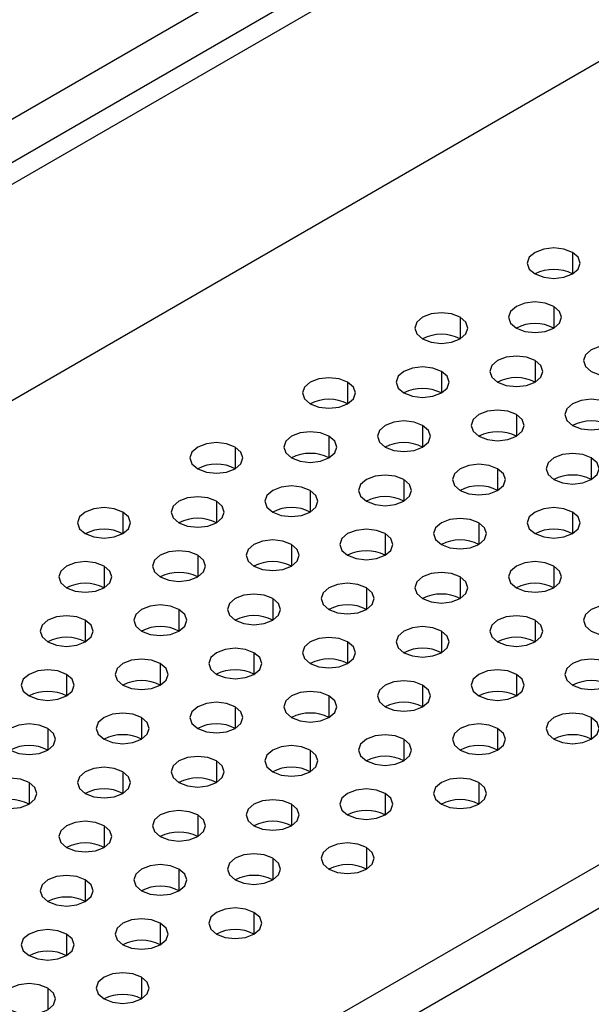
# Model space of a CAD drawing. Header units: millimetres. Extents: x 0 to 1118, y 0 to 864.
# Tile 183 of 256: x 916.1 to 918.25, y 650.5 to 654.22. Entities that reach past the tile are written whole.
import ezdxf

# ---------------------------------------------------------------- set-up
doc = ezdxf.new("R2010")
doc.units = ezdxf.units.MM

msp = doc.modelspace()

# ---------------------------------------------------------------- linework, layer by layer
at = {"color": 7, "linetype": 'Continuous', "lineweight": 25}
for p, q in [((941.1299, 668.3066), (901.9207, 645.6716)), ((935.8547, 665.098), (906.036, 647.8841)), ((935.9254, 665.0572), (906.1068, 647.8432)), ((936.1376, 664.3631), (905.8946, 646.9042)), ((908.518, 645.3898), (938.7609, 662.8487)), ((908.5887, 645.2673), (938.8317, 662.7262))]:
    msp.add_line(p, q, dxfattribs=at)
at = {"color": 8, "linetype": 'Continuous', "lineweight": 25}
for p, q in [((918.1841, 653.3375), (918.1841, 653.2559)), ((918.1134, 653.1334), (918.1134, 653.0518)), ((917.7599, 653.0926), (917.7599, 653.011)), ((918.0427, 652.9293), (918.0427, 652.8477)), ((917.6892, 652.8885), (917.6892, 652.8069)), ((917.3356, 652.8477), (917.3356, 652.7661)), ((917.972, 652.7252), (917.972, 652.6436)), ((917.6185, 652.6844), (917.6185, 652.6028)), ((917.2649, 652.6436), (917.2649, 652.562)), ((916.9113, 652.6028), (916.9113, 652.5211)), ((918.2548, 652.562), (918.2548, 652.4803)), ((917.9013, 652.5211), (917.9013, 652.4395)), ((917.5477, 652.4803), (917.5477, 652.3987)), ((917.1942, 652.4395), (917.1942, 652.3579)), ((916.8406, 652.3987), (916.8406, 652.317)), ((916.4871, 652.3579), (916.4871, 652.2762)), ((918.1841, 652.3579), (918.1841, 652.2762)), ((917.8306, 652.317), (917.8306, 652.2354)), ((917.477, 652.2762), (917.477, 652.1946)), ((917.1235, 652.2354), (917.1235, 652.1538)), ((916.7699, 652.1946), (916.7699, 652.1129)), ((916.4164, 652.1538), (916.4164, 652.0721)), ((918.1134, 652.1538), (918.1134, 652.0721)), ((917.7599, 652.1129), (917.7599, 652.0313)), ((917.4063, 652.0721), (917.4063, 651.9905)), ((917.0528, 652.0313), (917.0528, 651.9496)), ((916.6992, 651.9905), (916.6992, 651.9088)), ((916.3457, 651.9496), (916.3457, 651.868)), ((918.0427, 651.9496), (918.0427, 651.868)), ((917.6892, 651.9088), (917.6892, 651.8272)), ((917.3356, 651.868), (917.3356, 651.7864)), ((916.9821, 651.8272), (916.9821, 651.7455)), ((916.6285, 651.7864), (916.6285, 651.7047)), ((916.2749, 651.7455), (916.2749, 651.6639)), ((917.972, 651.7455), (917.972, 651.6639)), ((917.6185, 651.7047), (917.6185, 651.6231)), ((917.2649, 651.6639), (917.2649, 651.5823)), ((916.9113, 651.6231), (916.9113, 651.5414)), ((916.5578, 651.5823), (916.5578, 651.5006)), ((918.2548, 651.5823), (918.2548, 651.5006)), ((916.2042, 651.5414), (916.2042, 651.4598)), ((917.9013, 651.5414), (917.9013, 651.4598)), ((917.5477, 651.5006), (917.5477, 651.419)), ((917.1942, 651.4598), (917.1942, 651.3782)), ((916.8406, 651.419), (916.8406, 651.3373)), ((916.4871, 651.3782), (916.4871, 651.2965)), ((916.1335, 651.3373), (916.1335, 651.2557)), ((917.8306, 651.3373), (917.8306, 651.2557)), ((917.477, 651.2965), (917.477, 651.2149)), ((917.1235, 651.2557), (917.1235, 651.1741)), ((916.7699, 651.2149), (916.7699, 651.1332)), ((916.4164, 651.1741), (916.4164, 651.0924)), ((917.4063, 651.0924), (917.4063, 651.0108)), ((917.0528, 651.0516), (917.0528, 650.97)), ((916.6992, 651.0108), (916.6992, 650.9291)), ((916.3457, 650.97), (916.3457, 650.8883)), ((916.9821, 650.8475), (916.9821, 650.7659)), ((916.6285, 650.8067), (916.6285, 650.725)), ((916.2749, 650.7659), (916.2749, 650.6842)), ((916.5578, 650.6026), (916.5578, 650.5209)), ((916.2042, 650.5618), (916.2042, 650.4801))]:
    msp.add_line(p, q, dxfattribs=at)
at = {"color": 7, "linetype": 'Continuous', "lineweight": 25, "flags": 128}
for points in [[(918.1841, 653.3375), (918.1517, 653.3501), (918.1134, 653.3545), (918.0752, 653.3501), (918.0427, 653.3375), (918.021, 653.3188), (918.0134, 653.2967), (918.021, 653.2746), (918.0427, 653.2559)], [(918.0427, 653.2559), (918.0752, 653.2434), (918.1134, 653.239), (918.1517, 653.2434), (918.1841, 653.2559), (918.2058, 653.2746), (918.2134, 653.2967), (918.2058, 653.3188), (918.1841, 653.3375)], [(918.1134, 653.1334), (918.081, 653.146), (918.0427, 653.1503), (918.0044, 653.146), (917.972, 653.1334), (917.9503, 653.1147), (917.9427, 653.0926), (917.9503, 653.0705), (917.972, 653.0518)], [(917.972, 653.0518), (918.0044, 653.0393), (918.0427, 653.0349), (918.081, 653.0393), (918.1134, 653.0518), (918.1351, 653.0705), (918.1427, 653.0926), (918.1351, 653.1147), (918.1134, 653.1334)], [(917.7599, 653.0926), (917.7274, 653.1051), (917.6892, 653.1095), (917.6509, 653.1051), (917.6185, 653.0926), (917.5968, 653.0739), (917.5892, 653.0518), (917.5968, 653.0297), (917.6185, 653.011)], [(917.6185, 653.011), (917.6509, 652.9985), (917.6892, 652.9941), (917.7274, 652.9985), (917.7599, 653.011), (917.7816, 653.0297), (917.7892, 653.0518), (917.7816, 653.0739), (917.7599, 653.0926)], [(918.3963, 652.9702), (918.3638, 652.9827), (918.3256, 652.9871), (918.2873, 652.9827), (918.2548, 652.9702), (918.2332, 652.9514), (918.2256, 652.9293), (918.2332, 652.9072), (918.2548, 652.8885)], [(918.0427, 652.9293), (918.0103, 652.9419), (917.972, 652.9462), (917.9337, 652.9419), (917.9013, 652.9293), (917.8796, 652.9106), (917.872, 652.8885), (917.8796, 652.8664), (917.9013, 652.8477)], [(918.2548, 652.8885), (918.2873, 652.876), (918.3256, 652.8716), (918.3638, 652.876), (918.3963, 652.8885), (918.4179, 652.9072), (918.4256, 652.9293), (918.4179, 652.9514), (918.3963, 652.9702)], [(917.6892, 652.8885), (917.6567, 652.901), (917.6185, 652.9054), (917.5802, 652.901), (917.5477, 652.8885), (917.5261, 652.8698), (917.5185, 652.8477), (917.5261, 652.8256), (917.5477, 652.8069)], [(917.9013, 652.8477), (917.9337, 652.8352), (917.972, 652.8308), (918.0103, 652.8352), (918.0427, 652.8477), (918.0644, 652.8664), (918.072, 652.8885), (918.0644, 652.9106), (918.0427, 652.9293)], [(917.3356, 652.8477), (917.3032, 652.8602), (917.2649, 652.8646), (917.2266, 652.8602), (917.1942, 652.8477), (917.1725, 652.829), (917.1649, 652.8069), (917.1725, 652.7848), (917.1942, 652.7661)], [(917.5477, 652.8069), (917.5802, 652.7944), (917.6185, 652.79), (917.6567, 652.7944), (917.6892, 652.8069), (917.7108, 652.8256), (917.7185, 652.8477), (917.7108, 652.8698), (917.6892, 652.8885)], [(917.1942, 652.7661), (917.2266, 652.7535), (917.2649, 652.7491), (917.3032, 652.7535), (917.3356, 652.7661), (917.3573, 652.7848), (917.3649, 652.8069), (917.3573, 652.829), (917.3356, 652.8477)], [(918.3256, 652.7661), (918.2931, 652.7786), (918.2548, 652.783), (918.2166, 652.7786), (918.1841, 652.7661), (918.1625, 652.7473), (918.1548, 652.7252), (918.1625, 652.7031), (918.1841, 652.6844)], [(918.1841, 652.6844), (918.2166, 652.6719), (918.2548, 652.6675), (918.2931, 652.6719), (918.3256, 652.6844), (918.3472, 652.7031), (918.3548, 652.7252), (918.3472, 652.7473), (918.3256, 652.7661)], [(917.972, 652.7252), (917.9396, 652.7378), (917.9013, 652.7421), (917.863, 652.7378), (917.8306, 652.7252), (917.8089, 652.7065), (917.8013, 652.6844), (917.8089, 652.6623), (917.8306, 652.6436)], [(917.8306, 652.6436), (917.863, 652.6311), (917.9013, 652.6267), (917.9396, 652.6311), (917.972, 652.6436), (917.9937, 652.6623), (918.0013, 652.6844), (917.9937, 652.7065), (917.972, 652.7252)], [(917.6185, 652.6844), (917.586, 652.6969), (917.5477, 652.7013), (917.5095, 652.6969), (917.477, 652.6844), (917.4554, 652.6657), (917.4477, 652.6436), (917.4554, 652.6215), (917.477, 652.6028)], [(917.477, 652.6028), (917.5095, 652.5903), (917.5477, 652.5859), (917.586, 652.5903), (917.6185, 652.6028), (917.6401, 652.6215), (917.6477, 652.6436), (917.6401, 652.6657), (917.6185, 652.6844)], [(917.2649, 652.6436), (917.2325, 652.6561), (917.1942, 652.6605), (917.1559, 652.6561), (917.1235, 652.6436), (917.1018, 652.6249), (917.0942, 652.6028), (917.1018, 652.5807), (917.1235, 652.562)], [(917.1235, 652.562), (917.1559, 652.5494), (917.1942, 652.545), (917.2325, 652.5494), (917.2649, 652.562), (917.2866, 652.5807), (917.2942, 652.6028), (917.2866, 652.6249), (917.2649, 652.6436)], [(916.9113, 652.6028), (916.8789, 652.6153), (916.8406, 652.6197), (916.8024, 652.6153), (916.7699, 652.6028), (916.7482, 652.584), (916.7406, 652.562), (916.7482, 652.5399), (916.7699, 652.5211)], [(916.7699, 652.5211), (916.8024, 652.5086), (916.8406, 652.5042), (916.8789, 652.5086), (916.9113, 652.5211), (916.933, 652.5399), (916.9406, 652.562), (916.933, 652.584), (916.9113, 652.6028)], [(918.2548, 652.562), (918.2224, 652.5745), (918.1841, 652.5789), (918.1459, 652.5745), (918.1134, 652.562), (918.0917, 652.5432), (918.0841, 652.5211), (918.0917, 652.499), (918.1134, 652.4803)], [(917.9013, 652.5211), (917.8689, 652.5336), (917.8306, 652.538), (917.7923, 652.5336), (917.7599, 652.5211), (917.7382, 652.5024), (917.7306, 652.4803), (917.7382, 652.4582), (917.7599, 652.4395)], [(918.1134, 652.4803), (918.1459, 652.4678), (918.1841, 652.4634), (918.2224, 652.4678), (918.2548, 652.4803), (918.2765, 652.499), (918.2841, 652.5211), (918.2765, 652.5432), (918.2548, 652.562)], [(917.5477, 652.4803), (917.5153, 652.4928), (917.477, 652.4972), (917.4388, 652.4928), (917.4063, 652.4803), (917.3846, 652.4616), (917.377, 652.4395), (917.3846, 652.4174), (917.4063, 652.3987)], [(917.7599, 652.4395), (917.7923, 652.427), (917.8306, 652.4226), (917.8689, 652.427), (917.9013, 652.4395), (917.923, 652.4582), (917.9306, 652.4803), (917.923, 652.5024), (917.9013, 652.5211)], [(917.1942, 652.4395), (917.1617, 652.452), (917.1235, 652.4564), (917.0852, 652.452), (917.0528, 652.4395), (917.0311, 652.4208), (917.0235, 652.3987), (917.0311, 652.3766), (917.0528, 652.3579)], [(917.4063, 652.3987), (917.4388, 652.3862), (917.477, 652.3818), (917.5153, 652.3862), (917.5477, 652.3987), (917.5694, 652.4174), (917.577, 652.4395), (917.5694, 652.4616), (917.5477, 652.4803)], [(916.8406, 652.3987), (916.8082, 652.4112), (916.7699, 652.4156), (916.7317, 652.4112), (916.6992, 652.3987), (916.6775, 652.3799), (916.6699, 652.3579), (916.6775, 652.3358), (916.6992, 652.317)], [(917.0528, 652.3579), (917.0852, 652.3453), (917.1235, 652.3409), (917.1617, 652.3453), (917.1942, 652.3579), (917.2159, 652.3766), (917.2235, 652.3987), (917.2159, 652.4208), (917.1942, 652.4395)], [(916.6992, 652.317), (916.7317, 652.3045), (916.7699, 652.3001), (916.8082, 652.3045), (916.8406, 652.317), (916.8623, 652.3358), (916.8699, 652.3579), (916.8623, 652.3799), (916.8406, 652.3987)], [(916.4871, 652.3579), (916.4546, 652.3704), (916.4164, 652.3748), (916.3781, 652.3704), (916.3457, 652.3579), (916.324, 652.3391), (916.3164, 652.317), (916.324, 652.2949), (916.3457, 652.2762)], [(916.3457, 652.2762), (916.3781, 652.2637), (916.4164, 652.2593), (916.4546, 652.2637), (916.4871, 652.2762), (916.5088, 652.2949), (916.5164, 652.317), (916.5088, 652.3391), (916.4871, 652.3579)], [(918.1841, 652.3579), (918.1517, 652.3704), (918.1134, 652.3748), (918.0752, 652.3704), (918.0427, 652.3579), (918.021, 652.3391), (918.0134, 652.317), (918.021, 652.2949), (918.0427, 652.2762)], [(918.0427, 652.2762), (918.0752, 652.2637), (918.1134, 652.2593), (918.1517, 652.2637), (918.1841, 652.2762), (918.2058, 652.2949), (918.2134, 652.317), (918.2058, 652.3391), (918.1841, 652.3579)], [(917.8306, 652.317), (917.7981, 652.3295), (917.7599, 652.3339), (917.7216, 652.3295), (917.6892, 652.317), (917.6675, 652.2983), (917.6599, 652.2762), (917.6675, 652.2541), (917.6892, 652.2354)], [(917.6892, 652.2354), (917.7216, 652.2229), (917.7599, 652.2185), (917.7981, 652.2229), (917.8306, 652.2354), (917.8523, 652.2541), (917.8599, 652.2762), (917.8523, 652.2983), (917.8306, 652.317)], [(917.477, 652.2762), (917.4446, 652.2887), (917.4063, 652.2931), (917.3681, 652.2887), (917.3356, 652.2762), (917.3139, 652.2575), (917.3063, 652.2354), (917.3139, 652.2133), (917.3356, 652.1946)], [(917.3356, 652.1946), (917.3681, 652.1821), (917.4063, 652.1777), (917.4446, 652.1821), (917.477, 652.1946), (917.4987, 652.2133), (917.5063, 652.2354), (917.4987, 652.2575), (917.477, 652.2762)], [(917.1235, 652.2354), (917.091, 652.2479), (917.0528, 652.2523), (917.0145, 652.2479), (916.9821, 652.2354), (916.9604, 652.2167), (916.9528, 652.1946), (916.9604, 652.1725), (916.9821, 652.1538)], [(916.9821, 652.1538), (917.0145, 652.1412), (917.0528, 652.1368), (917.091, 652.1412), (917.1235, 652.1538), (917.1452, 652.1725), (917.1528, 652.1946), (917.1452, 652.2167), (917.1235, 652.2354)], [(916.7699, 652.1946), (916.7375, 652.2071), (916.6992, 652.2115), (916.6609, 652.2071), (916.6285, 652.1946), (916.6068, 652.1758), (916.5992, 652.1538), (916.6068, 652.1317), (916.6285, 652.1129)], [(916.6285, 652.1129), (916.6609, 652.1004), (916.6992, 652.096), (916.7375, 652.1004), (916.7699, 652.1129), (916.7916, 652.1317), (916.7992, 652.1538), (916.7916, 652.1758), (916.7699, 652.1946)], [(916.4164, 652.1538), (916.3839, 652.1663), (916.3457, 652.1707), (916.3074, 652.1663), (916.2749, 652.1538), (916.2533, 652.135), (916.2457, 652.1129), (916.2533, 652.0908), (916.2749, 652.0721)], [(918.1134, 652.1538), (918.081, 652.1663), (918.0427, 652.1707), (918.0044, 652.1663), (917.972, 652.1538), (917.9503, 652.135), (917.9427, 652.1129), (917.9503, 652.0908), (917.972, 652.0721)], [(916.2749, 652.0721), (916.3074, 652.0596), (916.3457, 652.0552), (916.3839, 652.0596), (916.4164, 652.0721), (916.438, 652.0908), (916.4457, 652.1129), (916.438, 652.135), (916.4164, 652.1538)], [(917.7599, 652.1129), (917.7274, 652.1254), (917.6892, 652.1298), (917.6509, 652.1254), (917.6185, 652.1129), (917.5968, 652.0942), (917.5892, 652.0721), (917.5968, 652.05), (917.6185, 652.0313)], [(917.972, 652.0721), (918.0044, 652.0596), (918.0427, 652.0552), (918.081, 652.0596), (918.1134, 652.0721), (918.1351, 652.0908), (918.1427, 652.1129), (918.1351, 652.135), (918.1134, 652.1538)], [(917.4063, 652.0721), (917.3739, 652.0846), (917.3356, 652.089), (917.2973, 652.0846), (917.2649, 652.0721), (917.2432, 652.0534), (917.2356, 652.0313), (917.2432, 652.0092), (917.2649, 651.9905)], [(917.6185, 652.0313), (917.6509, 652.0188), (917.6892, 652.0144), (917.7274, 652.0188), (917.7599, 652.0313), (917.7816, 652.05), (917.7892, 652.0721), (917.7816, 652.0942), (917.7599, 652.1129)], [(917.0528, 652.0313), (917.0203, 652.0438), (916.9821, 652.0482), (916.9438, 652.0438), (916.9113, 652.0313), (916.8897, 652.0126), (916.8821, 651.9905), (916.8897, 651.9684), (916.9113, 651.9496)], [(917.2649, 651.9905), (917.2973, 651.978), (917.3356, 651.9736), (917.3739, 651.978), (917.4063, 651.9905), (917.428, 652.0092), (917.4356, 652.0313), (917.428, 652.0534), (917.4063, 652.0721)], [(916.6992, 651.9905), (916.6668, 652.003), (916.6285, 652.0074), (916.5902, 652.003), (916.5578, 651.9905), (916.5361, 651.9717), (916.5285, 651.9496), (916.5361, 651.9276), (916.5578, 651.9088)], [(916.9113, 651.9496), (916.9438, 651.9371), (916.9821, 651.9327), (917.0203, 651.9371), (917.0528, 651.9496), (917.0744, 651.9684), (917.0821, 651.9905), (917.0744, 652.0126), (917.0528, 652.0313)], [(918.3963, 651.9905), (918.3638, 652.003), (918.3256, 652.0074), (918.2873, 652.003), (918.2548, 651.9905), (918.2332, 651.9717), (918.2256, 651.9496), (918.2332, 651.9276), (918.2548, 651.9088)], [(916.5578, 651.9088), (916.5902, 651.8963), (916.6285, 651.8919), (916.6668, 651.8963), (916.6992, 651.9088), (916.7209, 651.9276), (916.7285, 651.9496), (916.7209, 651.9717), (916.6992, 651.9905)], [(918.2548, 651.9088), (918.2873, 651.8963), (918.3256, 651.8919), (918.3638, 651.8963), (918.3963, 651.9088), (918.4179, 651.9276), (918.4256, 651.9496), (918.4179, 651.9717), (918.3963, 651.9905)], [(916.3457, 651.9496), (916.3132, 651.9622), (916.2749, 651.9666), (916.2367, 651.9622), (916.2042, 651.9496), (916.1826, 651.9309), (916.1749, 651.9088), (916.1826, 651.8867), (916.2042, 651.868)], [(916.2042, 651.868), (916.2367, 651.8555), (916.2749, 651.8511), (916.3132, 651.8555), (916.3457, 651.868), (916.3673, 651.8867), (916.3749, 651.9088), (916.3673, 651.9309), (916.3457, 651.9496)], [(918.0427, 651.9496), (918.0103, 651.9622), (917.972, 651.9666), (917.9337, 651.9622), (917.9013, 651.9496), (917.8796, 651.9309), (917.872, 651.9088), (917.8796, 651.8867), (917.9013, 651.868)], [(917.9013, 651.868), (917.9337, 651.8555), (917.972, 651.8511), (918.0103, 651.8555), (918.0427, 651.868), (918.0644, 651.8867), (918.072, 651.9088), (918.0644, 651.9309), (918.0427, 651.9496)], [(917.6892, 651.9088), (917.6567, 651.9213), (917.6185, 651.9257), (917.5802, 651.9213), (917.5477, 651.9088), (917.5261, 651.8901), (917.5185, 651.868), (917.5261, 651.8459), (917.5477, 651.8272)], [(917.5477, 651.8272), (917.5802, 651.8147), (917.6185, 651.8103), (917.6567, 651.8147), (917.6892, 651.8272), (917.7108, 651.8459), (917.7185, 651.868), (917.7108, 651.8901), (917.6892, 651.9088)], [(917.3356, 651.868), (917.3032, 651.8805), (917.2649, 651.8849), (917.2266, 651.8805), (917.1942, 651.868), (917.1725, 651.8493), (917.1649, 651.8272), (917.1725, 651.8051), (917.1942, 651.7864)], [(917.1942, 651.7864), (917.2266, 651.7739), (917.2649, 651.7695), (917.3032, 651.7739), (917.3356, 651.7864), (917.3573, 651.8051), (917.3649, 651.8272), (917.3573, 651.8493), (917.3356, 651.868)], [(916.9821, 651.8272), (916.9496, 651.8397), (916.9113, 651.8441), (916.8731, 651.8397), (916.8406, 651.8272), (916.819, 651.8085), (916.8113, 651.7864), (916.819, 651.7643), (916.8406, 651.7455)], [(916.8406, 651.7455), (916.8731, 651.733), (916.9113, 651.7286), (916.9496, 651.733), (916.9821, 651.7455), (917.0037, 651.7643), (917.0113, 651.7864), (917.0037, 651.8085), (916.9821, 651.8272)], [(916.6285, 651.7864), (916.5961, 651.7989), (916.5578, 651.8033), (916.5195, 651.7989), (916.4871, 651.7864), (916.4654, 651.7676), (916.4578, 651.7455), (916.4654, 651.7235), (916.4871, 651.7047)], [(916.4871, 651.7047), (916.5195, 651.6922), (916.5578, 651.6878), (916.5961, 651.6922), (916.6285, 651.7047), (916.6502, 651.7235), (916.6578, 651.7455), (916.6502, 651.7676), (916.6285, 651.7864)], [(918.3256, 651.7864), (918.2931, 651.7989), (918.2548, 651.8033), (918.2166, 651.7989), (918.1841, 651.7864), (918.1625, 651.7676), (918.1548, 651.7455), (918.1625, 651.7235), (918.1841, 651.7047)], [(918.1841, 651.7047), (918.2166, 651.6922), (918.2548, 651.6878), (918.2931, 651.6922), (918.3256, 651.7047), (918.3472, 651.7235), (918.3548, 651.7455), (918.3472, 651.7676), (918.3256, 651.7864)], [(916.2749, 651.7455), (916.2425, 651.7581), (916.2042, 651.7625), (916.166, 651.7581), (916.1335, 651.7455), (916.1119, 651.7268), (916.1042, 651.7047), (916.1119, 651.6826), (916.1335, 651.6639)], [(917.972, 651.7455), (917.9396, 651.7581), (917.9013, 651.7625), (917.863, 651.7581), (917.8306, 651.7455), (917.8089, 651.7268), (917.8013, 651.7047), (917.8089, 651.6826), (917.8306, 651.6639)], [(916.1335, 651.6639), (916.166, 651.6514), (916.2042, 651.647), (916.2425, 651.6514), (916.2749, 651.6639), (916.2966, 651.6826), (916.3042, 651.7047), (916.2966, 651.7268), (916.2749, 651.7455)], [(917.6185, 651.7047), (917.586, 651.7172), (917.5477, 651.7216), (917.5095, 651.7172), (917.477, 651.7047), (917.4554, 651.686), (917.4477, 651.6639), (917.4554, 651.6418), (917.477, 651.6231)], [(917.8306, 651.6639), (917.863, 651.6514), (917.9013, 651.647), (917.9396, 651.6514), (917.972, 651.6639), (917.9937, 651.6826), (918.0013, 651.7047), (917.9937, 651.7268), (917.972, 651.7455)], [(917.2649, 651.6639), (917.2325, 651.6764), (917.1942, 651.6808), (917.1559, 651.6764), (917.1235, 651.6639), (917.1018, 651.6452), (917.0942, 651.6231), (917.1018, 651.601), (917.1235, 651.5823)], [(917.477, 651.6231), (917.5095, 651.6106), (917.5477, 651.6062), (917.586, 651.6106), (917.6185, 651.6231), (917.6401, 651.6418), (917.6477, 651.6639), (917.6401, 651.686), (917.6185, 651.7047)], [(916.9113, 651.6231), (916.8789, 651.6356), (916.8406, 651.64), (916.8024, 651.6356), (916.7699, 651.6231), (916.7482, 651.6044), (916.7406, 651.5823), (916.7482, 651.5602), (916.7699, 651.5414)], [(917.1235, 651.5823), (917.1559, 651.5698), (917.1942, 651.5654), (917.2325, 651.5698), (917.2649, 651.5823), (917.2866, 651.601), (917.2942, 651.6231), (917.2866, 651.6452), (917.2649, 651.6639)], [(916.5578, 651.5823), (916.5253, 651.5948), (916.4871, 651.5992), (916.4488, 651.5948), (916.4164, 651.5823), (916.3947, 651.5635), (916.3871, 651.5414), (916.3947, 651.5194), (916.4164, 651.5006)], [(916.7699, 651.5414), (916.8024, 651.5289), (916.8406, 651.5245), (916.8789, 651.5289), (916.9113, 651.5414), (916.933, 651.5602), (916.9406, 651.5823), (916.933, 651.6044), (916.9113, 651.6231)], [(918.2548, 651.5823), (918.2224, 651.5948), (918.1841, 651.5992), (918.1459, 651.5948), (918.1134, 651.5823), (918.0917, 651.5635), (918.0841, 651.5414), (918.0917, 651.5194), (918.1134, 651.5006)], [(916.4164, 651.5006), (916.4488, 651.4881), (916.4871, 651.4837), (916.5253, 651.4881), (916.5578, 651.5006), (916.5795, 651.5194), (916.5871, 651.5414), (916.5795, 651.5635), (916.5578, 651.5823)], [(918.1134, 651.5006), (918.1459, 651.4881), (918.1841, 651.4837), (918.2224, 651.4881), (918.2548, 651.5006), (918.2765, 651.5194), (918.2841, 651.5414), (918.2765, 651.5635), (918.2548, 651.5823)], [(916.2042, 651.5414), (916.1718, 651.554), (916.1335, 651.5584), (916.0953, 651.554), (916.0628, 651.5414), (916.0411, 651.5227), (916.0335, 651.5006), (916.0411, 651.4785), (916.0628, 651.4598)], [(916.0628, 651.4598), (916.0953, 651.4473), (916.1335, 651.4429), (916.1718, 651.4473), (916.2042, 651.4598), (916.2259, 651.4785), (916.2335, 651.5006), (916.2259, 651.5227), (916.2042, 651.5414)], [(917.9013, 651.5414), (917.8689, 651.554), (917.8306, 651.5584), (917.7923, 651.554), (917.7599, 651.5414), (917.7382, 651.5227), (917.7306, 651.5006), (917.7382, 651.4785), (917.7599, 651.4598)], [(917.7599, 651.4598), (917.7923, 651.4473), (917.8306, 651.4429), (917.8689, 651.4473), (917.9013, 651.4598), (917.923, 651.4785), (917.9306, 651.5006), (917.923, 651.5227), (917.9013, 651.5414)], [(917.5477, 651.5006), (917.5153, 651.5131), (917.477, 651.5175), (917.4388, 651.5131), (917.4063, 651.5006), (917.3846, 651.4819), (917.377, 651.4598), (917.3846, 651.4377), (917.4063, 651.419)], [(917.4063, 651.419), (917.4388, 651.4065), (917.477, 651.4021), (917.5153, 651.4065), (917.5477, 651.419), (917.5694, 651.4377), (917.577, 651.4598), (917.5694, 651.4819), (917.5477, 651.5006)], [(917.1942, 651.4598), (917.1617, 651.4723), (917.1235, 651.4767), (917.0852, 651.4723), (917.0528, 651.4598), (917.0311, 651.4411), (917.0235, 651.419), (917.0311, 651.3969), (917.0528, 651.3782)], [(917.0528, 651.3782), (917.0852, 651.3656), (917.1235, 651.3613), (917.1617, 651.3656), (917.1942, 651.3782), (917.2159, 651.3969), (917.2235, 651.419), (917.2159, 651.4411), (917.1942, 651.4598)], [(916.8406, 651.419), (916.8082, 651.4315), (916.7699, 651.4359), (916.7317, 651.4315), (916.6992, 651.419), (916.6775, 651.4003), (916.6699, 651.3782), (916.6775, 651.3561), (916.6992, 651.3373)], [(916.6992, 651.3373), (916.7317, 651.3248), (916.7699, 651.3204), (916.8082, 651.3248), (916.8406, 651.3373), (916.8623, 651.3561), (916.8699, 651.3782), (916.8623, 651.4003), (916.8406, 651.419)], [(916.4871, 651.3782), (916.4546, 651.3907), (916.4164, 651.3951), (916.3781, 651.3907), (916.3457, 651.3782), (916.324, 651.3594), (916.3164, 651.3373), (916.324, 651.3153), (916.3457, 651.2965)], [(916.3457, 651.2965), (916.3781, 651.284), (916.4164, 651.2796), (916.4546, 651.284), (916.4871, 651.2965), (916.5088, 651.3153), (916.5164, 651.3373), (916.5088, 651.3594), (916.4871, 651.3782)], [(916.1335, 651.3373), (916.1011, 651.3499), (916.0628, 651.3543), (916.0245, 651.3499), (915.9921, 651.3373), (915.9704, 651.3186), (915.9628, 651.2965), (915.9704, 651.2744), (915.9921, 651.2557)], [(917.8306, 651.3373), (917.7981, 651.3499), (917.7599, 651.3543), (917.7216, 651.3499), (917.6892, 651.3373), (917.6675, 651.3186), (917.6599, 651.2965), (917.6675, 651.2744), (917.6892, 651.2557)], [(915.9921, 651.2557), (916.0245, 651.2432), (916.0628, 651.2388), (916.1011, 651.2432), (916.1335, 651.2557), (916.1552, 651.2744), (916.1628, 651.2965), (916.1552, 651.3186), (916.1335, 651.3373)], [(917.477, 651.2965), (917.4446, 651.309), (917.4063, 651.3134), (917.3681, 651.309), (917.3356, 651.2965), (917.3139, 651.2778), (917.3063, 651.2557), (917.3139, 651.2336), (917.3356, 651.2149)], [(917.6892, 651.2557), (917.7216, 651.2432), (917.7599, 651.2388), (917.7981, 651.2432), (917.8306, 651.2557), (917.8523, 651.2744), (917.8599, 651.2965), (917.8523, 651.3186), (917.8306, 651.3373)], [(917.1235, 651.2557), (917.091, 651.2682), (917.0528, 651.2726), (917.0145, 651.2682), (916.9821, 651.2557), (916.9604, 651.237), (916.9528, 651.2149), (916.9604, 651.1928), (916.9821, 651.1741)], [(917.3356, 651.2149), (917.3681, 651.2024), (917.4063, 651.198), (917.4446, 651.2024), (917.477, 651.2149), (917.4987, 651.2336), (917.5063, 651.2557), (917.4987, 651.2778), (917.477, 651.2965)], [(916.7699, 651.2149), (916.7375, 651.2274), (916.6992, 651.2318), (916.6609, 651.2274), (916.6285, 651.2149), (916.6068, 651.1962), (916.5992, 651.1741), (916.6068, 651.152), (916.6285, 651.1332)], [(916.9821, 651.1741), (917.0145, 651.1615), (917.0528, 651.1572), (917.091, 651.1615), (917.1235, 651.1741), (917.1452, 651.1928), (917.1528, 651.2149), (917.1452, 651.237), (917.1235, 651.2557)], [(916.4164, 651.1741), (916.3839, 651.1866), (916.3457, 651.191), (916.3074, 651.1866), (916.2749, 651.1741), (916.2533, 651.1553), (916.2457, 651.1332), (916.2533, 651.1111), (916.2749, 651.0924)], [(916.6285, 651.1332), (916.6609, 651.1207), (916.6992, 651.1163), (916.7375, 651.1207), (916.7699, 651.1332), (916.7916, 651.152), (916.7992, 651.1741), (916.7916, 651.1962), (916.7699, 651.2149)], [(916.2749, 651.0924), (916.3074, 651.0799), (916.3457, 651.0755), (916.3839, 651.0799), (916.4164, 651.0924), (916.438, 651.1111), (916.4457, 651.1332), (916.438, 651.1553), (916.4164, 651.1741)], [(917.4063, 651.0924), (917.3739, 651.1049), (917.3356, 651.1093), (917.2973, 651.1049), (917.2649, 651.0924), (917.2432, 651.0737), (917.2356, 651.0516), (917.2432, 651.0295), (917.2649, 651.0108)], [(917.2649, 651.0108), (917.2973, 650.9983), (917.3356, 650.9939), (917.3739, 650.9983), (917.4063, 651.0108), (917.428, 651.0295), (917.4356, 651.0516), (917.428, 651.0737), (917.4063, 651.0924)], [(917.0528, 651.0516), (917.0203, 651.0641), (916.9821, 651.0685), (916.9438, 651.0641), (916.9113, 651.0516), (916.8897, 651.0329), (916.8821, 651.0108), (916.8897, 650.9887), (916.9113, 650.97)], [(916.9113, 650.97), (916.9438, 650.9574), (916.9821, 650.9531), (917.0203, 650.9574), (917.0528, 650.97), (917.0744, 650.9887), (917.0821, 651.0108), (917.0744, 651.0329), (917.0528, 651.0516)], [(916.6992, 651.0108), (916.6668, 651.0233), (916.6285, 651.0277), (916.5902, 651.0233), (916.5578, 651.0108), (916.5361, 650.9921), (916.5285, 650.97), (916.5361, 650.9479), (916.5578, 650.9291)], [(916.5578, 650.9291), (916.5902, 650.9166), (916.6285, 650.9122), (916.6668, 650.9166), (916.6992, 650.9291), (916.7209, 650.9479), (916.7285, 650.97), (916.7209, 650.9921), (916.6992, 651.0108)], [(916.3457, 650.97), (916.3132, 650.9825), (916.2749, 650.9869), (916.2367, 650.9825), (916.2042, 650.97), (916.1826, 650.9512), (916.1749, 650.9291), (916.1826, 650.907), (916.2042, 650.8883)], [(916.2042, 650.8883), (916.2367, 650.8758), (916.2749, 650.8714), (916.3132, 650.8758), (916.3457, 650.8883), (916.3673, 650.907), (916.3749, 650.9291), (916.3673, 650.9512), (916.3457, 650.97)], [(916.9821, 650.8475), (916.9496, 650.86), (916.9113, 650.8644), (916.8731, 650.86), (916.8406, 650.8475), (916.819, 650.8288), (916.8113, 650.8067), (916.819, 650.7846), (916.8406, 650.7659)], [(916.6285, 650.8067), (916.5961, 650.8192), (916.5578, 650.8236), (916.5195, 650.8192), (916.4871, 650.8067), (916.4654, 650.7879), (916.4578, 650.7659), (916.4654, 650.7438), (916.4871, 650.725)], [(916.8406, 650.7659), (916.8731, 650.7533), (916.9113, 650.7489), (916.9496, 650.7533), (916.9821, 650.7659), (917.0037, 650.7846), (917.0113, 650.8067), (917.0037, 650.8288), (916.9821, 650.8475)], [(916.2749, 650.7659), (916.2425, 650.7784), (916.2042, 650.7828), (916.166, 650.7784), (916.1335, 650.7659), (916.1119, 650.7471), (916.1042, 650.725), (916.1119, 650.7029), (916.1335, 650.6842)], [(916.4871, 650.725), (916.5195, 650.7125), (916.5578, 650.7081), (916.5961, 650.7125), (916.6285, 650.725), (916.6502, 650.7438), (916.6578, 650.7659), (916.6502, 650.7879), (916.6285, 650.8067)], [(916.1335, 650.6842), (916.166, 650.6717), (916.2042, 650.6673), (916.2425, 650.6717), (916.2749, 650.6842), (916.2966, 650.7029), (916.3042, 650.725), (916.2966, 650.7471), (916.2749, 650.7659)], [(916.5578, 650.6026), (916.5253, 650.6151), (916.4871, 650.6195), (916.4488, 650.6151), (916.4164, 650.6026), (916.3947, 650.5838), (916.3871, 650.5618), (916.3947, 650.5397), (916.4164, 650.5209)], [(916.4164, 650.5209), (916.4488, 650.5084), (916.4871, 650.504), (916.5253, 650.5084), (916.5578, 650.5209), (916.5795, 650.5397), (916.5871, 650.5618), (916.5795, 650.5838), (916.5578, 650.6026)], [(916.2042, 650.5618), (916.1718, 650.5743), (916.1335, 650.5787), (916.0953, 650.5743), (916.0628, 650.5618), (916.0411, 650.543), (916.0335, 650.5209), (916.0411, 650.4988), (916.0628, 650.4801)], [(916.0628, 650.4801), (916.0953, 650.4676), (916.1335, 650.4632), (916.1718, 650.4676), (916.2042, 650.4801), (916.2259, 650.4988), (916.2335, 650.5209), (916.2259, 650.543), (916.2042, 650.5618)]]:
    msp.add_lwpolyline(points, dxfattribs=at)
at = {"color": 7, "linetype": 'Continuous', "lineweight": 25}
for centre in [(918.1134, 653.1194), (918.0427, 652.9153), (917.6892, 652.8745), (917.972, 652.7112), (917.6185, 652.6704), (917.2649, 652.6296), (918.2548, 652.5479), (917.9013, 652.5071), (917.5477, 652.4663), (917.1942, 652.4255), (916.8406, 652.3846), (918.1841, 652.3438), (917.8306, 652.303), (917.477, 652.2622), (917.1235, 652.2214), (916.7699, 652.1805), (916.4164, 652.1397), (918.1134, 652.1397), (917.7599, 652.0989), (917.4063, 652.0581), (917.0528, 652.0173), (916.6992, 651.9764), (916.3457, 651.9356), (918.0427, 651.9356), (917.6892, 651.8948), (917.3356, 651.854), (916.9821, 651.8132), (916.6285, 651.7723), (916.2749, 651.7315), (917.972, 651.7315), (917.6185, 651.6907), (917.2649, 651.6499), (916.9113, 651.6091), (916.5578, 651.5682), (918.2548, 651.5682), (916.2042, 651.5274), (917.9013, 651.5274), (917.5477, 651.4866), (917.1942, 651.4458), (916.8406, 651.405), (916.4871, 651.3641), (918.1841, 651.3641), (916.1335, 651.3233), (917.8306, 651.3233), (917.477, 651.2825), (917.1235, 651.2417), (916.7699, 651.2009), (916.4164, 651.16), (916.0628, 651.1192), (917.7599, 651.1192), (917.4063, 651.0784), (917.0528, 651.0376), (916.6992, 650.9968), (916.3457, 650.9559), (917.3356, 650.8743), (916.9821, 650.8335), (916.6285, 650.7927), (916.2749, 650.7518), (916.9113, 650.6294), (916.5578, 650.5885), (916.2042, 650.5477), (916.4871, 650.3844)]:
    msp.add_arc(centre, 0.1537, 62.61, 117.3846, dxfattribs=at)

doc.saveas('drawing.dxf')
